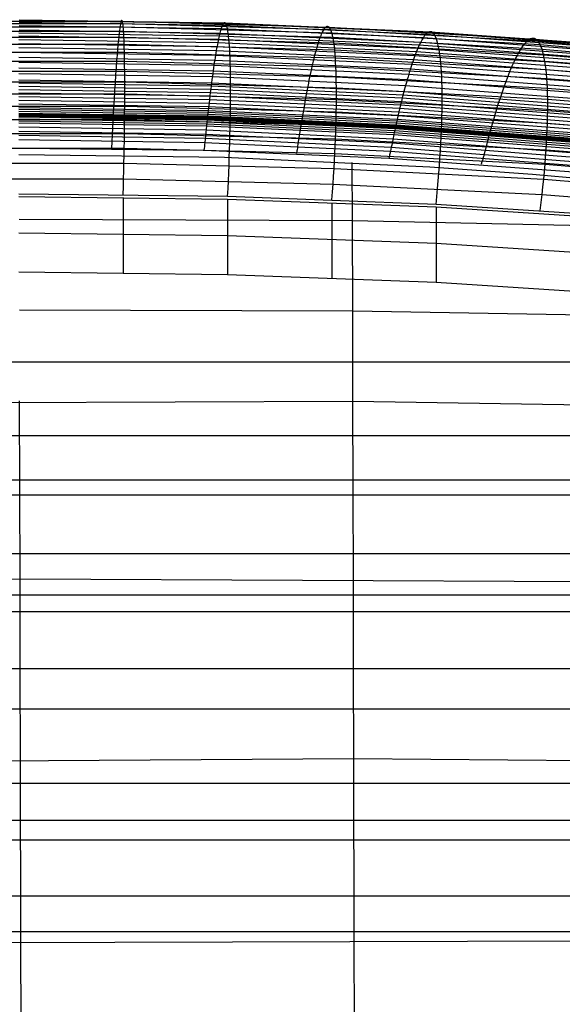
# Model space of a CAD drawing. Extents: x -260 to 296, y -277 to 294.
# Tile 141 of 241: x 18 to 40, y 169 to 208. Entities that reach past the tile are written whole.
import ezdxf

# ---------------------------------------------------------------- set-up
doc = ezdxf.new("R2010")
doc.units = 0
doc.layers.add('PREDEFINITO', color=7, linetype='CONTINUOUS')

msp = doc.modelspace()

# ---------------------------------------------------------------- linework, layer by layer
at = {"layer": 'PREDEFINITO'}
for p, q in [((17.973, 208.172, 450.022), (26.233, 208.051, 449.986)), ((17.973, 208.151, 450.868), (26.188, 208.03, 450.833)), ((22.09, 208.138, 450.437), (22.079, 208.12, 450.859)), ((22.101, 208.142, 450.013), (22.09, 208.138, 450.437)), ((22.112, 208.132, 449.59), (22.101, 208.142, 450.013)), ((22.122, 208.109, 449.167), (22.112, 208.132, 449.59)), ((13.779, 207.89, 447.488), (22.157, 207.89, 447.488)), ((13.796, 208.025, 448.324), (22.14, 208.025, 448.324)), ((13.815, 208.11, 449.167), (22.122, 208.109, 449.167)), ((17.973, 208.075, 451.71), (26.141, 207.954, 451.675)), ((17.973, 207.945, 452.544), (26.09, 207.824, 452.51)), ((17.973, 207.759, 453.367), (26.036, 207.638, 453.333)), ((22.016, 207.828, 452.949), (22.003, 207.729, 453.358)), ((22.03, 207.914, 452.536), (22.016, 207.828, 452.949)), ((22.042, 207.987, 452.12), (22.03, 207.914, 452.536)), ((22.055, 208.045, 451.701), (22.042, 207.987, 452.12)), ((22.067, 208.089, 451.281), (22.055, 208.045, 451.701)), ((22.079, 208.12, 450.859), (22.067, 208.089, 451.281)), ((22.131, 208.074, 448.745), (22.122, 208.109, 449.167)), ((22.122, 208.109, 449.167), (30.424, 207.869, 449.094)), ((22.14, 208.025, 448.324), (22.131, 208.074, 448.745)), ((22.149, 207.964, 447.905), (22.14, 208.025, 448.324)), ((22.14, 208.025, 448.324), (30.48, 207.785, 448.25)), ((22.157, 207.89, 447.488), (22.149, 207.964, 447.905)), ((22.165, 207.803, 447.074), (22.157, 207.89, 447.488)), ((22.157, 207.89, 447.488), (30.531, 207.651, 447.412)), ((22.172, 207.705, 446.662), (22.165, 207.803, 447.074)), ((26.063, 207.738, 452.923), (26.036, 207.638, 453.333)), ((26.09, 207.824, 452.51), (26.063, 207.738, 452.923)), ((26.116, 207.896, 452.094), (26.09, 207.824, 452.51)), ((26.09, 207.824, 452.51), (34.203, 207.462, 452.408)), ((26.141, 207.954, 451.675), (26.116, 207.896, 452.094)), ((26.165, 207.999, 451.255), (26.141, 207.954, 451.675)), ((26.141, 207.954, 451.675), (34.305, 207.593, 451.572)), ((26.188, 208.03, 450.833), (26.165, 207.999, 451.255)), ((26.211, 208.047, 450.41), (26.188, 208.03, 450.833)), ((26.188, 208.03, 450.833), (34.4, 207.669, 450.728)), ((26.233, 208.051, 449.986), (26.211, 208.047, 450.41)), ((26.254, 208.042, 449.563), (26.233, 208.051, 449.986)), ((26.233, 208.051, 449.986), (34.489, 207.69, 449.88)), ((26.274, 208.019, 449.14), (26.254, 208.042, 449.563)), ((26.293, 207.984, 448.717), (26.274, 208.019, 449.14)), ((26.311, 207.935, 448.296), (26.293, 207.984, 448.717)), ((26.329, 207.874, 447.877), (26.311, 207.935, 448.296)), ((26.345, 207.8, 447.46), (26.329, 207.874, 447.877)), ((26.36, 207.714, 447.045), (26.345, 207.8, 447.46)), ((30.187, 207.745, 452.051), (30.148, 207.673, 452.468)), ((30.224, 207.804, 451.632), (30.187, 207.745, 452.051)), ((30.261, 207.848, 451.212), (30.224, 207.804, 451.632)), ((30.296, 207.879, 450.789), (30.261, 207.848, 451.212)), ((30.33, 207.897, 450.366), (30.296, 207.879, 450.789)), ((30.362, 207.901, 449.942), (30.33, 207.897, 450.366)), ((30.394, 207.892, 449.518), (30.362, 207.901, 449.942)), ((30.424, 207.869, 449.094), (30.394, 207.892, 449.518)), ((30.453, 207.834, 448.671), (30.424, 207.869, 449.094)), ((30.424, 207.869, 449.094), (38.714, 207.389, 448.949)), ((30.48, 207.785, 448.25), (30.453, 207.834, 448.671)), ((30.506, 207.724, 447.83), (30.48, 207.785, 448.25)), ((30.48, 207.785, 448.25), (38.807, 207.307, 448.102)), ((13.752, 207.473, 445.851), (22.185, 207.473, 445.851)), ((13.765, 207.705, 446.663), (22.172, 207.705, 446.662)), ((17.972, 207.645, 453.772), (26.008, 207.524, 453.739)), ((17.972, 207.518, 454.174), (25.98, 207.397, 454.14)), ((17.972, 207.376, 454.57), (25.951, 207.256, 454.537)), ((21.96, 207.346, 454.562), (21.953, 207.27, 454.758)), ((21.975, 207.487, 454.165), (21.96, 207.346, 454.562)), ((21.989, 207.615, 453.764), (21.975, 207.487, 454.165)), ((22.003, 207.729, 453.358), (21.989, 207.615, 453.764)), ((22.179, 207.595, 446.255), (22.172, 207.705, 446.662)), ((22.172, 207.705, 446.662), (30.575, 207.467, 446.585)), ((22.185, 207.473, 445.851), (22.179, 207.595, 446.255)), ((22.191, 207.34, 445.451), (22.185, 207.473, 445.851)), ((22.185, 207.473, 445.851), (30.614, 207.237, 445.772)), ((22.196, 207.195, 445.056), (22.191, 207.34, 445.451)), ((25.98, 207.397, 454.14), (25.951, 207.256, 454.537)), ((26.008, 207.524, 453.739), (25.98, 207.397, 454.14)), ((25.98, 207.397, 454.14), (33.983, 207.036, 454.041)), ((26.036, 207.638, 453.333), (26.008, 207.524, 453.739)), ((26.008, 207.524, 453.739), (34.04, 207.163, 453.639)), ((26.036, 207.638, 453.333), (34.096, 207.277, 453.232)), ((26.375, 207.616, 446.633), (26.36, 207.714, 447.045)), ((26.388, 207.506, 446.225), (26.375, 207.616, 446.633)), ((26.4, 207.384, 445.821), (26.388, 207.506, 446.225)), ((26.412, 207.251, 445.421), (26.4, 207.384, 445.821)), ((30.026, 207.374, 453.697), (29.983, 207.247, 454.099)), ((30.068, 207.487, 453.291), (30.026, 207.374, 453.697)), ((30.108, 207.587, 452.881), (30.068, 207.487, 453.291)), ((30.148, 207.673, 452.468), (30.108, 207.587, 452.881)), ((30.531, 207.651, 447.412), (30.506, 207.724, 447.83)), ((30.554, 207.565, 446.997), (30.531, 207.651, 447.412)), ((30.531, 207.651, 447.412), (38.891, 207.174, 447.261)), ((30.575, 207.467, 446.585), (30.554, 207.565, 446.997)), ((30.595, 207.358, 446.177), (30.575, 207.467, 446.585)), ((30.575, 207.467, 446.585), (38.966, 206.993, 446.431)), ((30.614, 207.237, 445.772), (30.595, 207.358, 446.177)), ((34.15, 207.376, 452.822), (34.096, 207.277, 453.232)), ((34.203, 207.462, 452.408), (34.15, 207.376, 452.822)), ((34.255, 207.534, 451.991), (34.203, 207.462, 452.408)), ((34.203, 207.462, 452.408), (42.3, 206.86, 452.238)), ((34.305, 207.593, 451.572), (34.255, 207.534, 451.991)), ((34.353, 207.637, 451.151), (34.305, 207.593, 451.572)), ((34.305, 207.593, 451.572), (42.452, 206.99, 451.4)), ((34.4, 207.669, 450.728), (34.353, 207.637, 451.151)), ((34.445, 207.686, 450.304), (34.4, 207.669, 450.728)), ((34.4, 207.669, 450.728), (42.595, 207.067, 450.553)), ((34.489, 207.69, 449.88), (34.445, 207.686, 450.304)), ((34.531, 207.681, 449.455), (34.489, 207.69, 449.88)), ((34.489, 207.69, 449.88), (42.728, 207.089, 449.702)), ((34.571, 207.659, 449.031), (34.531, 207.681, 449.455)), ((34.609, 207.624, 448.607), (34.571, 207.659, 449.031)), ((34.646, 207.576, 448.185), (34.609, 207.624, 448.607)), ((34.68, 207.515, 447.765), (34.646, 207.576, 448.185)), ((34.713, 207.442, 447.346), (34.68, 207.515, 447.765)), ((34.744, 207.357, 446.93), (34.713, 207.442, 447.346)), ((34.772, 207.26, 446.518), (34.744, 207.357, 446.93)), ((38.442, 207.366, 451.073), (38.381, 207.322, 451.495)), ((38.5, 207.398, 450.649), (38.442, 207.366, 451.073)), ((38.557, 207.415, 450.225), (38.5, 207.398, 450.649)), ((38.611, 207.42, 449.799), (38.557, 207.415, 450.225)), ((38.663, 207.411, 449.374), (38.611, 207.42, 449.799)), ((38.714, 207.389, 448.949), (38.663, 207.411, 449.374)), ((38.761, 207.355, 448.525), (38.714, 207.389, 448.949)), ((38.714, 207.389, 448.949), (46.982, 206.67, 448.732)), ((38.807, 207.307, 448.102), (38.761, 207.355, 448.525)), ((13.741, 207.196, 445.057), (22.196, 207.195, 445.056)), ((17.972, 207.221, 454.962), (25.921, 207.101, 454.928)), ((17.972, 207.053, 455.347), (25.891, 206.933, 455.314)), ((21.93, 207.023, 455.338), (21.923, 206.933, 455.529)), ((21.938, 207.109, 455.147), (21.93, 207.023, 455.338)), ((21.945, 207.191, 454.953), (21.938, 207.109, 455.147)), ((21.953, 207.27, 454.758), (21.945, 207.191, 454.953)), ((22.2, 207.04, 444.667), (22.196, 207.195, 445.056)), ((22.196, 207.195, 445.056), (30.646, 206.96, 444.976)), ((22.204, 206.874, 444.282), (22.2, 207.04, 444.667)), ((25.906, 207.019, 455.122), (25.891, 206.933, 455.314)), ((25.921, 207.101, 454.928), (25.906, 207.019, 455.122)), ((25.936, 207.18, 454.733), (25.921, 207.101, 454.928)), ((25.921, 207.101, 454.928), (33.866, 206.741, 454.83)), ((25.951, 207.256, 454.537), (25.936, 207.18, 454.733)), ((25.951, 207.256, 454.537), (33.925, 206.895, 454.438)), ((26.422, 207.107, 445.026), (26.412, 207.251, 445.421)), ((26.431, 206.952, 444.636), (26.422, 207.107, 445.026)), ((26.44, 206.787, 444.251), (26.431, 206.952, 444.636)), ((29.895, 206.951, 454.887), (29.873, 206.868, 455.081)), ((29.94, 207.106, 454.496), (29.895, 206.951, 454.887)), ((29.983, 207.247, 454.099), (29.94, 207.106, 454.496)), ((30.631, 207.104, 445.372), (30.614, 207.237, 445.772)), ((30.614, 207.237, 445.772), (39.03, 206.764, 445.614)), ((30.646, 206.96, 444.976), (30.631, 207.104, 445.372)), ((30.66, 206.806, 444.585), (30.646, 206.96, 444.976)), ((30.646, 206.96, 444.976), (39.084, 206.491, 444.815)), ((33.983, 207.036, 454.041), (33.925, 206.895, 454.438)), ((34.04, 207.163, 453.639), (33.983, 207.036, 454.041)), ((33.983, 207.036, 454.041), (41.971, 206.435, 453.875)), ((34.096, 207.277, 453.232), (34.04, 207.163, 453.639)), ((34.04, 207.163, 453.639), (42.056, 206.561, 453.472)), ((34.096, 207.277, 453.232), (42.139, 206.674, 453.065)), ((34.799, 207.151, 446.108), (34.772, 207.26, 446.518)), ((34.824, 207.03, 445.703), (34.799, 207.151, 446.108)), ((34.847, 206.898, 445.302), (34.824, 207.03, 445.703)), ((38.12, 207.006, 453.157), (38.051, 206.892, 453.564)), ((38.188, 207.105, 452.746), (38.12, 207.006, 453.157)), ((38.254, 207.191, 452.332), (38.188, 207.105, 452.746)), ((38.318, 207.263, 451.914), (38.254, 207.191, 452.332)), ((38.381, 207.322, 451.495), (38.318, 207.263, 451.914)), ((38.85, 207.247, 447.681), (38.807, 207.307, 448.102)), ((38.807, 207.307, 448.102), (47.113, 206.59, 447.88)), ((38.891, 207.174, 447.261), (38.85, 207.247, 447.681)), ((38.93, 207.089, 446.845), (38.891, 207.174, 447.261)), ((38.891, 207.174, 447.261), (47.23, 206.46, 447.035)), ((38.966, 206.993, 446.431), (38.93, 207.089, 446.845)), ((38.999, 206.884, 446.021), (38.966, 206.993, 446.431)), ((38.966, 206.993, 446.431), (47.334, 206.281, 446.2)), ((13.732, 206.875, 444.283), (22.204, 206.874, 444.282)), ((17.972, 206.871, 455.726), (25.86, 206.751, 455.693)), ((17.972, 206.675, 456.099), (25.829, 206.555, 456.066)), ((21.899, 206.645, 456.09), (21.891, 206.543, 456.274)), ((21.907, 206.745, 455.905), (21.899, 206.645, 456.09)), ((21.915, 206.841, 455.718), (21.907, 206.745, 455.905)), ((21.923, 206.933, 455.529), (21.915, 206.841, 455.718)), ((22.208, 206.698, 443.904), (22.204, 206.874, 444.282)), ((22.204, 206.874, 444.282), (30.673, 206.641, 444.2)), ((22.211, 206.512, 443.532), (22.208, 206.698, 443.904)), ((25.829, 206.555, 456.066), (25.813, 206.453, 456.249)), ((25.845, 206.655, 455.88), (25.829, 206.555, 456.066)), ((25.829, 206.555, 456.066), (33.682, 206.197, 455.968)), ((25.86, 206.751, 455.693), (25.845, 206.655, 455.88)), ((25.876, 206.843, 455.504), (25.86, 206.751, 455.693)), ((25.86, 206.751, 455.693), (33.744, 206.391, 455.595)), ((25.891, 206.933, 455.314), (25.876, 206.843, 455.504)), ((25.891, 206.933, 455.314), (33.806, 206.573, 455.215)), ((26.447, 206.611, 443.873), (26.44, 206.787, 444.251)), ((26.453, 206.425, 443.5), (26.447, 206.611, 443.873)), ((29.804, 206.601, 455.652), (29.781, 206.505, 455.839)), ((29.827, 206.693, 455.463), (29.804, 206.601, 455.652)), ((29.85, 206.783, 455.273), (29.827, 206.693, 455.463)), ((29.873, 206.868, 455.081), (29.85, 206.783, 455.273)), ((30.673, 206.641, 444.2), (30.66, 206.806, 444.585)), ((30.683, 206.466, 443.821), (30.673, 206.641, 444.2)), ((30.673, 206.641, 444.2), (39.128, 206.174, 444.035)), ((33.806, 206.573, 455.215), (33.775, 206.484, 455.406)), ((33.836, 206.658, 455.023), (33.806, 206.573, 455.215)), ((33.806, 206.573, 455.215), (41.704, 205.973, 455.052)), ((33.866, 206.741, 454.83), (33.836, 206.658, 455.023)), ((33.925, 206.895, 454.438), (33.866, 206.741, 454.83)), ((33.866, 206.741, 454.83), (41.795, 206.141, 454.665)), ((33.925, 206.895, 454.438), (41.883, 206.294, 454.273)), ((34.867, 206.755, 444.905), (34.847, 206.898, 445.302)), ((34.886, 206.601, 444.514), (34.867, 206.755, 444.905)), ((34.902, 206.437, 444.128), (34.886, 206.601, 444.514)), ((37.907, 206.625, 454.364), (37.833, 206.471, 454.756)), ((37.98, 206.765, 453.966), (37.907, 206.625, 454.364)), ((38.051, 206.892, 453.564), (37.98, 206.765, 453.966)), ((39.03, 206.764, 445.614), (38.999, 206.884, 446.021)), ((39.058, 206.633, 445.212), (39.03, 206.764, 445.614)), ((39.03, 206.764, 445.614), (47.424, 206.056, 445.378)), ((39.084, 206.491, 444.815), (39.058, 206.633, 445.212)), ((13.725, 206.512, 443.532), (22.211, 206.512, 443.532)), ((17.972, 206.467, 456.464), (25.798, 206.347, 456.431)), ((17.972, 206.245, 456.821), (25.766, 206.126, 456.788)), ((21.867, 206.215, 456.813), (21.859, 206.099, 456.989)), ((21.875, 206.327, 456.635), (21.867, 206.215, 456.813)), ((21.883, 206.437, 456.455), (21.875, 206.327, 456.635)), ((21.891, 206.543, 456.274), (21.883, 206.437, 456.455)), ((22.214, 206.317, 443.166), (22.211, 206.512, 443.532)), ((22.211, 206.512, 443.532), (30.692, 206.28, 443.448)), ((22.216, 206.111, 442.807), (22.214, 206.317, 443.166)), ((25.782, 206.238, 456.611), (25.766, 206.126, 456.788)), ((25.798, 206.347, 456.431), (25.782, 206.238, 456.611)), ((25.813, 206.453, 456.249), (25.798, 206.347, 456.431)), ((25.798, 206.347, 456.431), (33.619, 205.989, 456.333)), ((26.458, 206.23, 443.134), (26.453, 206.425, 443.5)), ((26.462, 206.025, 442.775), (26.458, 206.23, 443.134)), ((29.71, 206.198, 456.39), (29.686, 206.089, 456.57)), ((29.733, 206.303, 456.208), (29.71, 206.198, 456.39)), ((29.757, 206.406, 456.025), (29.733, 206.303, 456.208)), ((29.781, 206.505, 455.839), (29.757, 206.406, 456.025)), ((30.692, 206.28, 443.448), (30.683, 206.466, 443.821)), ((30.7, 206.085, 443.081), (30.692, 206.28, 443.448)), ((30.692, 206.28, 443.448), (39.161, 205.817, 443.279)), ((33.682, 206.197, 455.968), (33.651, 206.094, 456.151)), ((33.713, 206.296, 455.782), (33.682, 206.197, 455.968)), ((33.682, 206.197, 455.968), (41.519, 205.599, 455.805)), ((33.744, 206.391, 455.595), (33.713, 206.296, 455.782)), ((33.775, 206.484, 455.406), (33.744, 206.391, 455.595)), ((33.744, 206.391, 455.595), (41.612, 205.793, 455.432)), ((34.917, 206.262, 443.748), (34.902, 206.437, 444.128)), ((34.929, 206.077, 443.374), (34.917, 206.262, 443.748)), ((37.758, 206.303, 455.142), (37.681, 206.122, 455.522)), ((37.833, 206.471, 454.756), (37.758, 206.303, 455.142)), ((39.107, 206.338, 444.422), (39.084, 206.491, 444.815)), ((39.084, 206.491, 444.815), (47.5, 205.787, 444.574)), ((39.128, 206.174, 444.035), (39.107, 206.338, 444.422)), ((39.145, 206, 443.654), (39.128, 206.174, 444.035)), ((39.128, 206.174, 444.035), (47.561, 205.475, 443.789)), ((13.721, 206.111, 442.808), (22.216, 206.111, 442.807)), ((17.972, 206.011, 457.171), (25.733, 205.891, 457.138)), ((17.972, 205.764, 457.512), (25.7, 205.644, 457.479)), ((21.843, 205.859, 457.334), (21.835, 205.734, 457.503)), ((21.851, 205.981, 457.162), (21.843, 205.859, 457.334)), ((21.859, 206.099, 456.989), (21.851, 205.981, 457.162)), ((22.217, 205.897, 442.456), (22.216, 206.111, 442.807)), ((22.216, 206.111, 442.807), (30.706, 205.881, 442.721)), ((22.218, 205.674, 442.112), (22.217, 205.897, 442.456)), ((25.717, 205.769, 457.309), (25.7, 205.644, 457.479)), ((25.733, 205.891, 457.138), (25.717, 205.769, 457.309)), ((25.749, 206.01, 456.964), (25.733, 205.891, 457.138)), ((25.733, 205.891, 457.138), (33.49, 205.534, 457.04)), ((25.766, 206.126, 456.788), (25.749, 206.01, 456.964)), ((25.766, 206.126, 456.788), (33.555, 205.768, 456.691)), ((26.465, 205.811, 442.423), (26.462, 206.025, 442.775)), ((26.466, 205.588, 442.079), (26.465, 205.811, 442.423)), ((29.637, 205.861, 456.924), (29.613, 205.742, 457.097)), ((29.662, 205.976, 456.748), (29.637, 205.861, 456.924)), ((29.686, 206.089, 456.57), (29.662, 205.976, 456.748)), ((30.706, 205.881, 442.721), (30.7, 206.085, 443.081)), ((30.71, 205.668, 442.369), (30.706, 205.881, 442.721)), ((30.706, 205.881, 442.721), (39.183, 205.421, 442.549)), ((33.555, 205.768, 456.691), (33.522, 205.653, 456.867)), ((33.587, 205.88, 456.513), (33.555, 205.768, 456.691)), ((33.555, 205.768, 456.691), (41.328, 205.173, 456.529)), ((33.619, 205.989, 456.333), (33.587, 205.88, 456.513)), ((33.651, 206.094, 456.151), (33.619, 205.989, 456.333)), ((33.619, 205.989, 456.333), (41.424, 205.392, 456.171)), ((34.939, 205.883, 443.007), (34.929, 206.077, 443.374)), ((34.946, 205.68, 442.646), (34.939, 205.883, 443.007)), ((37.564, 205.826, 456.078), (37.524, 205.72, 456.26)), ((37.603, 205.928, 455.895), (37.564, 205.826, 456.078)), ((37.681, 206.122, 455.522), (37.603, 205.928, 455.895)), ((39.161, 205.817, 443.279), (39.145, 206, 443.654)), ((39.173, 205.624, 442.911), (39.161, 205.817, 443.279)), ((39.161, 205.817, 443.279), (47.607, 205.123, 443.027)), ((13.719, 205.674, 442.112), (22.218, 205.674, 442.112)), ((17.972, 205.635, 457.679), (25.684, 205.516, 457.646)), ((17.972, 205.504, 457.844), (25.667, 205.385, 457.811)), ((17.972, 205.37, 458.006), (25.651, 205.251, 457.974)), ((21.818, 205.474, 457.835), (21.81, 205.34, 457.998)), ((21.827, 205.605, 457.671), (21.818, 205.474, 457.835)), ((21.835, 205.734, 457.503), (21.827, 205.605, 457.671)), ((22.218, 205.442, 441.776), (22.218, 205.674, 442.112)), ((22.218, 205.674, 442.112), (30.713, 205.445, 442.024)), ((22.218, 205.202, 441.449), (22.218, 205.442, 441.776)), ((25.667, 205.385, 457.811), (25.651, 205.251, 457.974)), ((25.684, 205.516, 457.646), (25.667, 205.385, 457.811)), ((25.667, 205.385, 457.811), (33.358, 205.031, 457.714)), ((25.7, 205.644, 457.479), (25.684, 205.516, 457.646)), ((25.684, 205.516, 457.646), (33.391, 205.161, 457.549)), ((25.7, 205.644, 457.479), (33.424, 205.288, 457.382)), ((26.467, 205.357, 441.743), (26.466, 205.588, 442.079)), ((29.539, 205.368, 457.605), (29.514, 205.238, 457.771)), ((29.588, 205.621, 457.269), (29.539, 205.368, 457.605)), ((29.613, 205.742, 457.097), (29.588, 205.621, 457.269)), ((30.713, 205.445, 442.024), (30.71, 205.668, 442.369)), ((30.713, 205.215, 441.687), (30.713, 205.445, 442.024)), ((30.713, 205.445, 442.024), (39.194, 204.989, 441.848)), ((33.49, 205.534, 457.04), (33.424, 205.288, 457.382)), ((33.522, 205.653, 456.867), (33.49, 205.534, 457.04)), ((33.49, 205.534, 457.04), (41.231, 204.94, 456.879)), ((34.952, 205.467, 442.293), (34.946, 205.68, 442.646)), ((34.956, 205.246, 441.947), (34.952, 205.467, 442.293)), ((37.404, 205.385, 456.794), (37.363, 205.267, 456.968)), ((37.444, 205.5, 456.618), (37.404, 205.385, 456.794)), ((37.484, 205.612, 456.44), (37.444, 205.5, 456.618)), ((37.524, 205.72, 456.26), (37.484, 205.612, 456.44)), ((39.183, 205.421, 442.549), (39.173, 205.624, 442.911)), ((39.19, 205.209, 442.195), (39.183, 205.421, 442.549)), ((39.183, 205.421, 442.549), (47.638, 204.732, 442.292)), ((13.719, 205.202, 441.449), (22.218, 205.202, 441.449)), ((17.972, 205.233, 458.166), (25.634, 205.114, 458.133)), ((17.972, 205.092, 458.324), (25.617, 204.974, 458.29)), ((21.793, 205.062, 458.315), (21.776, 204.773, 458.623)), ((21.802, 205.203, 458.158), (21.793, 205.062, 458.315)), ((21.81, 205.34, 457.998), (21.802, 205.203, 458.158)), ((22.217, 204.954, 441.13), (22.218, 205.202, 441.449)), ((22.218, 205.202, 441.449), (30.713, 204.976, 441.359)), ((25.634, 205.114, 458.133), (25.6, 204.83, 458.445)), ((25.617, 204.974, 458.29), (33.258, 204.619, 458.193)), ((25.651, 205.251, 457.974), (25.634, 205.114, 458.133)), ((25.634, 205.114, 458.133), (33.292, 204.76, 458.036)), ((25.651, 205.251, 457.974), (33.325, 204.897, 457.877)), ((26.465, 204.87, 441.096), (26.466, 205.117, 441.415)), ((26.466, 205.117, 441.415), (26.467, 205.357, 441.743)), ((29.489, 205.104, 457.933), (29.464, 204.966, 458.093)), ((29.514, 205.238, 457.771), (29.489, 205.104, 457.933)), ((30.711, 204.729, 441.039), (30.713, 204.976, 441.359)), ((30.713, 204.976, 441.359), (30.713, 205.215, 441.687)), ((30.713, 204.976, 441.359), (39.195, 204.523, 441.179)), ((33.358, 205.031, 457.714), (33.325, 204.897, 457.877)), ((33.424, 205.288, 457.382), (33.358, 205.031, 457.714)), ((33.358, 205.031, 457.714), (41.034, 204.439, 457.553)), ((33.391, 205.161, 457.549), (41.083, 204.569, 457.388)), ((33.424, 205.288, 457.382), (41.133, 204.695, 457.22)), ((34.957, 205.016, 441.61), (34.956, 205.246, 441.947)), ((34.956, 204.778, 441.28), (34.957, 205.016, 441.61)), ((37.281, 205.021, 457.309), (37.198, 204.764, 457.642)), ((37.363, 205.267, 456.968), (37.281, 205.021, 457.309)), ((39.194, 204.989, 441.848), (39.19, 205.209, 442.195)), ((39.196, 204.76, 441.51), (39.194, 204.989, 441.848)), ((39.194, 204.989, 441.848), (47.654, 204.306, 441.585)), ((13.721, 204.699, 440.819), (22.216, 204.699, 440.819)), ((17.972, 204.949, 458.479), (25.6, 204.83, 458.445)), ((17.972, 204.803, 458.632), (25.583, 204.685, 458.598)), ((17.972, 204.654, 458.782), (25.566, 204.536, 458.748)), ((17.972, 204.579, 458.856), (25.558, 204.462, 458.823)), ((21.776, 204.773, 458.623), (21.759, 204.474, 458.921)), ((22.214, 204.436, 440.518), (22.216, 204.699, 440.819)), ((22.216, 204.699, 440.819), (22.217, 204.954, 441.13)), ((22.216, 204.699, 440.819), (30.707, 204.474, 440.728)), ((25.6, 204.83, 458.445), (25.566, 204.536, 458.748)), ((25.583, 204.685, 458.598), (33.19, 204.331, 458.5)), ((25.6, 204.83, 458.445), (33.224, 204.476, 458.347)), ((26.459, 204.352, 440.483), (26.462, 204.614, 440.785)), ((26.462, 204.614, 440.785), (26.465, 204.87, 441.096)), ((29.414, 204.683, 458.404), (29.35, 204.315, 458.782)), ((29.464, 204.966, 458.093), (29.414, 204.683, 458.404)), ((30.707, 204.474, 440.728), (30.711, 204.729, 441.039)), ((33.292, 204.76, 458.036), (33.224, 204.476, 458.347)), ((33.258, 204.619, 458.193), (40.883, 204.03, 458.031)), ((33.325, 204.897, 457.877), (33.292, 204.76, 458.036)), ((33.292, 204.76, 458.036), (40.934, 204.17, 457.875)), ((33.325, 204.897, 457.877), (40.984, 204.306, 457.716)), ((34.953, 204.532, 440.959), (34.956, 204.778, 441.28)), ((37.157, 204.631, 457.804), (37.115, 204.494, 457.963)), ((37.198, 204.764, 457.642), (37.157, 204.631, 457.804)), ((39.195, 204.523, 441.179), (39.196, 204.76, 441.51)), ((17.972, 204.503, 458.929), (25.549, 204.386, 458.897)), ((17.972, 204.426, 459.001), (25.541, 204.31, 458.97)), ((17.972, 204.387, 459.038), (25.537, 204.272, 459.007)), ((17.972, 204.349, 459.073), (25.532, 204.234, 459.044)), ((17.972, 204.31, 459.109), (25.528, 204.195, 459.08)), ((17.972, 204.27, 459.145), (25.524, 204.156, 459.116)), ((17.972, 204.191, 459.215), (25.515, 204.077, 459.186)), ((21.747, 204.243, 459.138), (21.738, 204.084, 459.278)), ((21.759, 204.474, 458.921), (21.747, 204.243, 459.138)), ((22.212, 204.166, 440.226), (22.214, 204.436, 440.518)), ((25.532, 204.234, 459.044), (25.524, 204.156, 459.116)), ((25.528, 204.195, 459.08), (33.08, 203.848, 458.986)), ((25.566, 204.536, 458.748), (25.532, 204.234, 459.044)), ((25.532, 204.234, 459.044), (33.089, 203.886, 458.95)), ((25.537, 204.272, 459.007), (33.097, 203.923, 458.912)), ((25.541, 204.31, 458.97), (33.106, 203.961, 458.875)), ((25.549, 204.386, 458.897), (33.123, 204.035, 458.801)), ((25.558, 204.462, 458.823), (33.14, 204.11, 458.726)), ((25.566, 204.536, 458.748), (33.157, 204.184, 458.651)), ((26.454, 204.083, 440.191), (26.459, 204.352, 440.483)), ((29.35, 204.315, 458.782), (29.306, 204.051, 459.041)), ((30.694, 203.944, 440.133), (30.701, 204.213, 440.425)), ((30.701, 204.213, 440.425), (30.707, 204.474, 440.728)), ((30.707, 204.474, 440.728), (39.184, 204.026, 440.544)), ((33.224, 204.476, 458.347), (33.097, 203.923, 458.912)), ((33.157, 204.184, 458.651), (40.731, 203.597, 458.489)), ((33.19, 204.331, 458.5), (40.782, 203.743, 458.338)), ((33.224, 204.476, 458.347), (40.833, 203.888, 458.185)), ((34.94, 204.018, 440.344), (34.948, 204.278, 440.647)), ((34.948, 204.278, 440.647), (34.953, 204.532, 440.959)), ((37.031, 204.211, 458.274), (36.862, 203.624, 458.879)), ((37.115, 204.494, 457.963), (37.031, 204.211, 458.274)), ((39.184, 204.026, 440.544), (39.191, 204.279, 440.857)), ((39.191, 204.279, 440.857), (39.195, 204.523, 441.179)), ((39.195, 204.523, 441.179), (47.655, 203.846, 440.91)), ((13.725, 204.166, 440.227), (22.212, 204.166, 440.226)), ((17.972, 204.112, 459.285), (25.507, 203.997, 459.254)), ((17.972, 204.032, 459.354), (25.498, 203.915, 459.322)), ((17.972, 203.869, 459.49), (25.481, 203.749, 459.454)), ((21.725, 203.838, 459.48), (21.682, 203.006, 460.135)), ((21.738, 204.084, 459.278), (21.725, 203.838, 459.48)), ((22.205, 203.607, 439.672), (22.209, 203.89, 439.944)), ((22.209, 203.89, 439.944), (22.212, 204.166, 440.226)), ((22.212, 204.166, 440.226), (30.694, 203.944, 440.133)), ((25.498, 203.915, 459.322), (25.43, 203.25, 459.846)), ((25.515, 204.077, 459.186), (25.498, 203.915, 459.322)), ((25.498, 203.915, 459.322), (33.02, 203.566, 459.225)), ((25.507, 203.997, 459.254), (33.038, 203.649, 459.159)), ((25.524, 204.156, 459.116), (25.515, 204.077, 459.186)), ((25.515, 204.077, 459.186), (33.055, 203.73, 459.092)), ((25.524, 204.156, 459.116), (33.072, 203.809, 459.022)), ((26.441, 203.524, 439.636), (26.448, 203.807, 439.909)), ((26.448, 203.807, 439.909), (26.454, 204.083, 440.191)), ((29.274, 203.852, 459.215), (29.261, 203.77, 459.281)), ((29.287, 203.933, 459.147), (29.274, 203.852, 459.215)), ((29.299, 204.012, 459.077), (29.287, 203.933, 459.147)), ((29.306, 204.051, 459.041), (29.299, 204.012, 459.077)), ((30.685, 203.669, 439.85), (30.694, 203.944, 440.133)), ((30.694, 203.944, 440.133), (39.163, 203.5, 439.945)), ((33.072, 203.809, 459.022), (33.055, 203.73, 459.092)), ((33.08, 203.848, 458.986), (33.072, 203.809, 459.022)), ((33.072, 203.809, 459.022), (40.605, 203.228, 458.865)), ((33.097, 203.923, 458.912), (33.08, 203.848, 458.986)), ((33.08, 203.848, 458.986), (40.617, 203.267, 458.829)), ((33.089, 203.886, 458.95), (40.63, 203.304, 458.791)), ((33.097, 203.923, 458.912), (40.643, 203.341, 458.754)), ((33.106, 203.961, 458.875), (40.655, 203.377, 458.716)), ((33.123, 204.035, 458.801), (40.681, 203.451, 458.64)), ((33.14, 204.11, 458.726), (40.706, 203.524, 458.565)), ((34.931, 203.75, 440.051), (34.94, 204.018, 440.344)), ((39.175, 203.767, 440.24), (39.184, 204.026, 440.544)), ((39.184, 204.026, 440.544), (47.64, 203.355, 440.269)), ((13.731, 203.607, 439.672), (22.205, 203.607, 439.672)), ((17.972, 203.705, 459.624), (25.464, 203.582, 459.584)), ((17.972, 203.537, 459.754), (25.447, 203.415, 459.714)), ((22.201, 203.318, 439.41), (22.205, 203.607, 439.672)), ((22.205, 203.607, 439.672), (30.675, 203.387, 439.577)), ((25.447, 203.415, 459.714), (32.917, 203.061, 459.609)), ((25.464, 203.582, 459.584), (32.952, 203.227, 459.479)), ((25.481, 203.749, 459.454), (32.986, 203.397, 459.352)), ((26.433, 203.236, 439.374), (26.441, 203.524, 439.636)), ((29.261, 203.77, 459.281), (29.183, 203.267, 459.669)), ((30.662, 203.099, 439.314), (30.675, 203.387, 439.577)), ((30.675, 203.387, 439.577), (30.685, 203.669, 439.85)), ((30.675, 203.387, 439.577), (39.131, 202.948, 439.386)), ((33.02, 203.566, 459.225), (32.934, 203.143, 459.543)), ((32.986, 203.397, 459.352), (40.475, 202.812, 459.187)), ((33.038, 203.649, 459.159), (33.02, 203.566, 459.225)), ((33.02, 203.566, 459.225), (40.527, 202.984, 459.064)), ((33.055, 203.73, 459.092), (33.038, 203.649, 459.159)), ((33.038, 203.649, 459.159), (40.553, 203.068, 459)), ((33.055, 203.73, 459.092), (40.579, 203.149, 458.934)), ((34.905, 203.195, 439.493), (34.919, 203.476, 439.767)), ((34.919, 203.476, 439.767), (34.931, 203.75, 440.051)), ((36.798, 203.387, 459.088), (36.776, 203.304, 459.152)), ((36.819, 203.469, 459.021), (36.798, 203.387, 459.088)), ((36.83, 203.509, 458.987), (36.819, 203.469, 459.021)), ((36.841, 203.548, 458.952), (36.83, 203.509, 458.987)), ((36.851, 203.586, 458.916), (36.841, 203.548, 458.952)), ((36.862, 203.624, 458.879), (36.851, 203.586, 458.916)), ((39.148, 203.227, 439.661), (39.163, 203.5, 439.945)), ((39.163, 203.5, 439.945), (39.175, 203.767, 440.24)), ((39.163, 203.5, 439.945), (47.61, 202.836, 439.665)), ((13.74, 203.023, 439.159), (22.197, 203.023, 439.159)), ((17.972, 203.367, 459.881), (25.43, 203.25, 459.846)), ((17.972, 203.021, 460.127), (25.396, 202.934, 460.128)), ((22.192, 202.723, 438.918), (22.197, 203.023, 439.159)), ((22.197, 203.023, 439.159), (22.201, 203.318, 439.41)), ((22.197, 203.023, 439.159), (30.649, 202.806, 439.061)), ((25.404, 203.011, 460.055), (25.396, 202.934, 460.128)), ((25.413, 203.089, 459.984), (25.404, 203.011, 460.055)), ((25.421, 203.169, 459.914), (25.413, 203.089, 459.984)), ((25.43, 203.25, 459.846), (25.421, 203.169, 459.914)), ((25.43, 203.25, 459.846), (32.883, 202.901, 459.747)), ((26.424, 202.942, 439.122), (26.433, 203.236, 439.374)), ((29.145, 203.026, 459.875), (29.133, 202.949, 459.949)), ((29.158, 203.104, 459.805), (29.145, 203.026, 459.875)), ((29.171, 203.185, 459.736), (29.158, 203.104, 459.805)), ((29.183, 203.267, 459.669), (29.171, 203.185, 459.736)), ((30.649, 202.806, 439.061), (30.662, 203.099, 439.314)), ((32.917, 203.061, 459.609), (32.9, 202.98, 459.677)), ((32.934, 203.143, 459.543), (32.917, 203.061, 459.609)), ((32.917, 203.061, 459.609), (40.372, 202.475, 459.44)), ((32.952, 203.227, 459.479), (40.424, 202.641, 459.31)), ((34.889, 202.908, 439.229), (34.905, 203.195, 439.493)), ((36.776, 203.304, 459.152), (36.669, 202.879, 459.466)), ((39.131, 202.948, 439.386), (39.148, 203.227, 439.661)), ((17.971, 202.759, 459.18), (26.217, 202.653, 459.2)), ((22.186, 202.418, 438.688), (22.192, 202.723, 438.918)), ((25.396, 202.934, 460.128), (32.817, 202.617, 460.064)), ((26.217, 202.653, 459.2), (34.461, 202.271, 459.175)), ((26.403, 202.338, 438.65), (26.414, 202.642, 438.881)), ((26.414, 202.642, 438.881), (26.424, 202.942, 439.122)), ((29.114, 202.84, 460.064), (29.108, 202.805, 460.104)), ((29.12, 202.875, 460.025), (29.114, 202.84, 460.064)), ((29.126, 202.912, 459.986), (29.12, 202.875, 460.025)), ((29.133, 202.949, 459.949), (29.126, 202.912, 459.986)), ((30.634, 202.507, 438.819), (30.649, 202.806, 439.061)), ((30.649, 202.806, 439.061), (39.088, 202.372, 438.866)), ((32.825, 202.649, 460.021), (32.817, 202.617, 460.064)), ((32.817, 202.617, 460.064), (40.224, 202.07, 459.936)), ((32.833, 202.683, 459.978), (32.825, 202.649, 460.021)), ((32.841, 202.717, 459.937), (32.833, 202.683, 459.978)), ((32.85, 202.752, 459.897), (32.841, 202.717, 459.937)), ((32.858, 202.788, 459.858), (32.85, 202.752, 459.897)), ((32.866, 202.825, 459.82), (32.858, 202.788, 459.858)), ((32.875, 202.863, 459.783), (32.866, 202.825, 459.82)), ((32.883, 202.901, 459.747), (32.875, 202.863, 459.783)), ((32.9, 202.98, 459.677), (32.883, 202.901, 459.747)), ((32.883, 202.901, 459.747), (40.322, 202.321, 459.583)), ((34.85, 202.318, 438.733), (34.871, 202.616, 438.976)), ((34.871, 202.616, 438.976), (34.889, 202.908, 439.229)), ((36.594, 202.603, 459.71), (36.584, 202.566, 459.749)), ((36.605, 202.64, 459.673), (36.594, 202.603, 459.71)), ((36.615, 202.678, 459.636), (36.605, 202.64, 459.673)), ((36.626, 202.717, 459.601), (36.615, 202.678, 459.636)), ((36.636, 202.757, 459.566), (36.626, 202.717, 459.601)), ((36.647, 202.797, 459.532), (36.636, 202.757, 459.566)), ((36.669, 202.879, 459.466), (36.647, 202.797, 459.532)), ((39.088, 202.372, 438.866), (39.111, 202.663, 439.121)), ((39.111, 202.663, 439.121), (39.131, 202.948, 439.386)), ((39.131, 202.948, 439.386), (47.566, 202.291, 439.099)), ((13.751, 202.418, 438.688), (22.186, 202.418, 438.688)), ((22.18, 202.108, 438.468), (22.186, 202.418, 438.688)), ((22.186, 202.418, 438.688), (30.617, 202.203, 438.588)), ((26.39, 202.028, 438.431), (26.403, 202.338, 438.65)), ((30.599, 201.895, 438.368), (30.617, 202.203, 438.588)), ((30.617, 202.203, 438.588), (30.634, 202.507, 438.819)), ((30.617, 202.203, 438.588), (39.035, 201.774, 438.39)), ((31.357, 200.122, 459.826), (31.351, 202.448, 459.191)), ((34.461, 202.271, 459.175), (38.581, 201.975, 459.142)), ((34.828, 202.015, 438.501), (34.85, 202.318, 438.733)), ((36.528, 202.387, 459.984), (36.523, 202.372, 460.008)), ((36.533, 202.401, 459.961), (36.528, 202.387, 459.984)), ((36.538, 202.417, 459.938), (36.533, 202.401, 459.961)), ((36.543, 202.432, 459.916), (36.538, 202.417, 459.938)), ((36.553, 202.464, 459.872), (36.543, 202.432, 459.916)), ((36.563, 202.497, 459.83), (36.553, 202.464, 459.872)), ((36.574, 202.531, 459.789), (36.563, 202.497, 459.83)), ((36.584, 202.566, 459.749), (36.574, 202.531, 459.789)), ((39.063, 202.075, 438.623), (39.088, 202.372, 438.866)), ((39.088, 202.372, 438.866), (47.506, 201.721, 438.574)), ((22.173, 201.794, 438.261), (22.18, 202.108, 438.468)), ((26.377, 201.714, 438.223), (26.39, 202.028, 438.431)), ((30.579, 201.581, 438.16), (30.599, 201.895, 438.368)), ((34.804, 201.708, 438.281), (34.828, 202.015, 438.501)), ((38.581, 201.975, 459.142), (42.698, 201.608, 459.092)), ((39.035, 201.774, 438.39), (39.063, 202.075, 438.623)), ((13.763, 201.794, 438.261), (22.173, 201.794, 438.261)), ((22.159, 201.152, 437.879), (22.166, 201.475, 438.064)), ((22.166, 201.475, 438.064), (22.173, 201.794, 438.261)), ((22.173, 201.794, 438.261), (30.579, 201.581, 438.16)), ((26.363, 201.396, 438.026), (26.377, 201.714, 438.223)), ((30.558, 201.264, 437.962), (30.579, 201.581, 438.16)), ((30.579, 201.581, 438.16), (38.972, 201.157, 437.957)), ((34.777, 201.396, 438.071), (34.804, 201.708, 438.281)), ((38.972, 201.157, 437.957), (39.005, 201.468, 438.168)), ((39.005, 201.468, 438.168), (39.035, 201.774, 438.39)), ((39.035, 201.774, 438.39), (47.431, 201.131, 438.092)), ((26.348, 201.074, 437.841), (17.966, 201.179, 437.892)), ((26.348, 200.962, 437.7), (17.966, 201.067, 437.751)), ((26.348, 201.074, 437.841), (26.363, 201.396, 438.026)), ((34.719, 200.759, 437.687), (26.348, 201.074, 437.841)), ((30.535, 200.942, 437.777), (30.558, 201.264, 437.962)), ((34.719, 200.759, 437.687), (34.749, 201.079, 437.873)), ((34.749, 201.079, 437.873), (34.777, 201.396, 438.071)), ((38.936, 200.842, 437.758), (38.972, 201.157, 437.957)), ((38.972, 201.157, 437.957), (47.343, 200.521, 437.654)), ((34.719, 200.649, 437.547), (26.348, 200.962, 437.7)), ((45.157, 200.072, 437.349), (34.719, 200.759, 437.687)), ((45.157, 199.966, 437.213), (34.719, 200.649, 437.547)), ((38.898, 200.523, 437.571), (38.936, 200.842, 437.758)), ((17.978, 200.17, 459.875), (31.357, 200.122, 459.826)), ((31.367, 196.499, 460.735), (31.357, 200.122, 459.826)), ((31.357, 200.122, 459.826), (44.739, 199.83, 459.506)), ((26.348, 199.505, 441.832), (17.966, 199.609, 441.883)), ((34.719, 199.194, 441.68), (26.348, 199.505, 441.832)), ((45.157, 198.514, 441.347), (34.719, 199.194, 441.68)), ((26.348, 197.937, 445.957), (17.966, 198.04, 446.008)), ((34.719, 197.628, 445.805), (26.348, 197.937, 445.957)), ((45.157, 196.953, 445.474), (34.719, 197.628, 445.805)), ((17.987, 196.532, 460.768), (31.367, 196.499, 460.735)), ((31.376, 192.866, 461.554), (31.367, 196.499, 460.735)), ((31.367, 196.499, 460.735), (44.748, 196.253, 460.451)), ((-48.327, 194.453, 434.504), (84.264, 194.453, 434.504)), ((4.618, 192.77, 461.423), (31.376, 192.866, 461.554)), ((18.005, 189.326, 462.268), (17.996, 192.884, 461.57)), ((31.385, 189.322, 462.267), (31.376, 192.866, 461.554)), ((31.376, 192.866, 461.554), (44.757, 192.662, 461.307)), ((-48.327, 191.488, 442.788), (84.264, 191.488, 442.788)), ((-68.44, 189.713, 432.167), (104.376, 189.713, 432.167)), ((18.014, 185.74, 462.893), (18.005, 189.326, 462.268)), ((31.393, 185.748, 462.909), (31.385, 189.322, 462.267)), ((-59.177, 189.111, 441.622), (95.113, 189.111, 441.622)), ((-68.44, 186.762, 440.473), (104.376, 186.762, 440.473)), ((-8.741, 185.443, 462.471), (18.014, 185.74, 462.893)), ((18.023, 182.131, 463.451), (18.014, 185.74, 462.893)), ((18.014, 185.74, 462.893), (44.774, 185.621, 462.741)), ((31.402, 182.15, 463.484), (31.393, 185.748, 462.909)), ((-83.882, 185.103, 429.9), (119.818, 185.103, 429.9)), ((-76.585, 184.44, 439.342), (112.522, 184.44, 439.342)), ((-83.882, 182.144, 438.228), (119.818, 182.144, 438.228)), ((18.031, 178.503, 463.947), (18.023, 182.131, 463.451)), ((31.41, 178.532, 463.997), (31.402, 182.15, 463.484)), ((-96.744, 180.537, 427.675), (132.681, 180.537, 427.675)), ((-8.725, 178.303, 463.627), (31.41, 178.532, 463.997)), ((31.427, 171.253, 464.856), (31.41, 178.532, 463.997)), ((31.41, 178.532, 463.997), (51.481, 178.372, 463.762)), ((18.048, 171.209, 464.775), (18.031, 178.503, 463.947)), ((-96.744, 177.549, 436.023), (132.681, 177.549, 436.023)), ((-107.646, 176.063, 425.53), (143.582, 176.063, 425.53)), ((-102.404, 175.282, 434.951), (138.34, 175.282, 434.951)), ((-107.646, 173.032, 433.898), (143.582, 173.032, 433.898)), ((-117.176, 171.605, 423.447), (153.112, 171.605, 423.447)), ((-8.709, 171.089, 464.55), (44.806, 171.24, 464.838)), ((18.063, 163.892, 465.425), (18.048, 171.209, 464.775)), ((31.442, 163.945, 465.532), (31.427, 171.253, 464.856))]:
    msp.add_line(p, q, dxfattribs=at)
at = {"layer": 'PREDEFINITO', "extrusion": (1, 8.97547e-12, -1.23465e-10)}
msp.add_arc((29.674, 379.62, 22.159), 180.954, 18.73407, 21.5187, dxfattribs=at)
at = {"layer": 'PREDEFINITO', "extrusion": (1, 7.81448e-11, -1.10604e-09)}
msp.add_arc((29.465, 379.557, 26.348), 181.086, 18.72815, 21.51073, dxfattribs=at)
at = {"layer": 'PREDEFINITO', "extrusion": (1, -1.37193e-10, 1.94806e-09)}
msp.add_arc((29.115, 379.452, 30.535), 181.307, 18.71839, 21.49755, dxfattribs=at)
at = {"layer": 'PREDEFINITO', "extrusion": (1, -6.65609e-09, 9.46173e-08)}
msp.add_arc((28.622, 379.302, 34.719), 181.62, 18.70501, 21.47933, dxfattribs=at)

doc.saveas('drawing.dxf')
